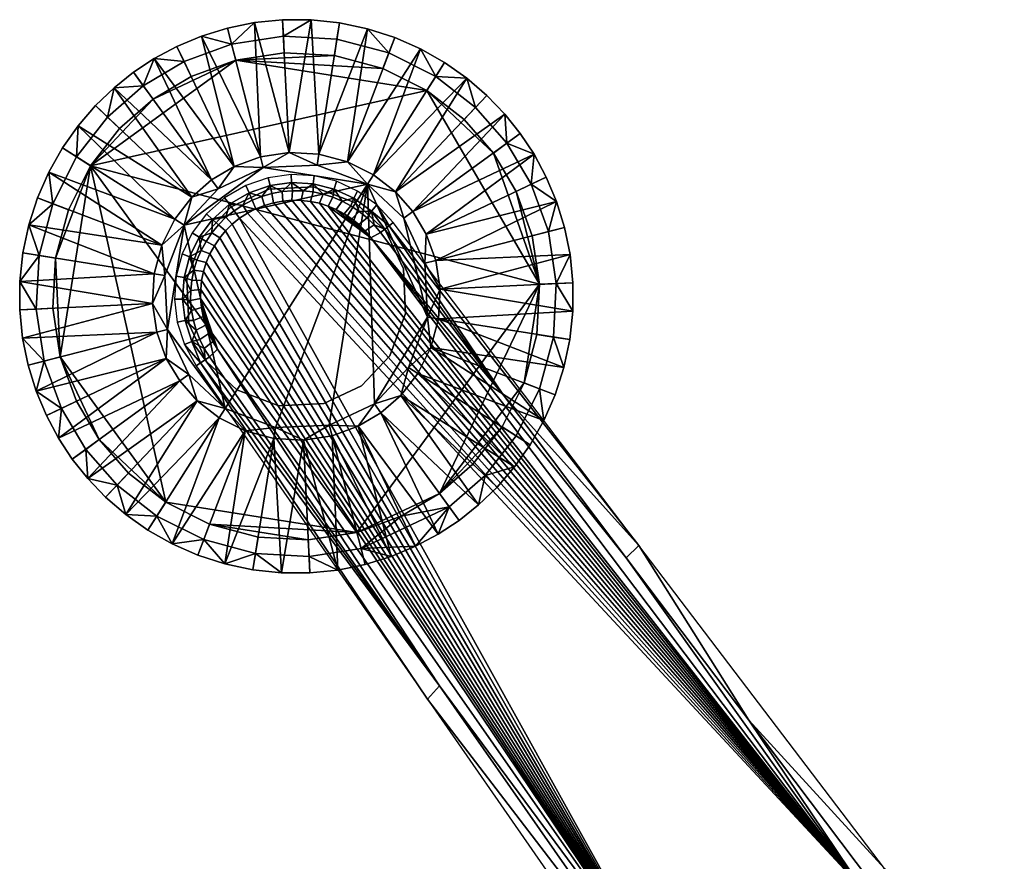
# Model space of a CAD drawing. Header units: millimetres. Extents: x -347 to 347, y -364 to 299.
# Tile 256 of 256: x -224 to -135, y 223 to 299. Entities that reach past the tile are written whole.
import ezdxf

# ---------------------------------------------------------------- set-up
doc = ezdxf.new("R2010")
doc.units = ezdxf.units.MM
doc.header["$MEASUREMENT"] = 0
doc.layers.add('nozky', color=250, linetype='Continuous')
doc.layers.add('podnoz', color=7, linetype='Continuous')

msp = doc.modelspace()

# ---------------------------------------------------------------- meshes
at = {"layer": 'nozky'}
mesh = msp.add_polyface(dxfattribs=at)
corners = [(-215.213, 289.405), (-212.19, 292.055), (-217.834, 286.045), (-204.73, 295.565), (-208.736, 294.111), (-187.471, 292.832), (-215.213, 289.405), (-217.834, 286.045), (-219.101, 286.849, 1.5), (-216.301, 290.438, 1.5), (-212.19, 292.055), (-213.072, 293.269, 1.5), (-218.951, 289.658, 3), (-217.389, 291.471, 3), (-204.73, 295.565), (-208.736, 294.111), (-209.382, 295.465, 1.5), (-205.104, 297.018, 1.5), (-200.344, 296.23), (-200.417, 297.728, 1.5), (-212.077, 295.721, 3), (-203.023, 298.972, 3), (-200.491, 299.226, 3), (-210.028, 296.818, 3), (-207.821, 297.745, 3), (-215.712, 293.08, 3), (-220.367, 287.653, 3), (-213.953, 294.482, 3), (-205.477, 298.471, 3), (-218.951, 289.658, 3), (-220.367, 287.653, 3), (-220.367, 287.653, 8), (-218.951, 289.658, 8), (-215.712, 293.08, 3), (-217.389, 291.471, 3), (-217.389, 291.471, 8), (-215.712, 293.08, 8), (-221.602, 285.474, 3), (-221.602, 285.474, 8), (-212.077, 295.721, 3), (-213.953, 294.482, 3), (-213.953, 294.482, 8), (-212.077, 295.721, 8), (-207.821, 297.745, 3), (-210.028, 296.818, 3), (-210.028, 296.818, 8), (-207.821, 297.745, 8), (-203.023, 298.972, 3), (-205.477, 298.471, 3), (-205.477, 298.471, 8), (-203.023, 298.972, 8), (-200.491, 299.226, 3), (-200.491, 299.226, 8), (-208.687, 283.208, 18), (-215.712, 293.08, 8), (-217.389, 291.471, 8), (-206.9, 284.774, 18), (-213.953, 294.482, 8), (-204.859, 285.989, 18), (-210.028, 296.818, 8), (-212.077, 295.721, 8), (-207.821, 297.745, 8), (-218.951, 289.658, 8), (-202.492, 286.848, 18), (-203.023, 298.972, 8), (-205.477, 298.471, 8), (-199.9, 287.241, 18), (-200.491, 299.226, 8), (-197.92, 299.221, 8), (-202.244, 285.88, 55), (-199.9, 287.241, 18), (-202.492, 286.848, 18), (-197.382, 286.109, 55)]
mesh.append_faces([[corners[k] for k in face] for face in [(0, 1, 2, 2), (3, 1, 4, 4), (3, 2, 1, 1), (2, 3, 5, 5), (6, 7, 8, 9), (10, 6, 9, 11), (9, 8, 12, 13), (14, 15, 16, 17), (18, 14, 17, 19), (11, 16, 15, 10), (20, 16, 11, 11), (19, 17, 21, 22), (17, 16, 23, 24), (11, 9, 25, 25), (8, 26, 12, 12), (9, 13, 25, 25), (11, 27, 20, 20), (16, 20, 23, 23), (17, 28, 21, 21), (17, 24, 28, 28), (11, 25, 27, 27), (29, 30, 31, 32), (33, 34, 35, 36), (34, 29, 32, 35), (30, 37, 38, 31), (39, 40, 41, 42), (43, 44, 45, 46), (44, 39, 42, 45), (47, 48, 49, 50), (51, 47, 50, 52), (48, 43, 46, 49), (40, 33, 36, 41), (53, 54, 55, 55), (56, 57, 54, 54), (58, 59, 60, 60), (58, 61, 59, 59), (60, 57, 56, 56), (55, 62, 53, 53), (63, 64, 65, 65), (66, 67, 64, 64), (68, 67, 66, 66), (65, 61, 63, 63), (56, 58, 60, 60), (58, 63, 61, 61), (53, 56, 54, 54), (63, 66, 64, 64), (69, 70, 71, 71), (69, 72, 70, 70)]])
mesh = msp.add_polyface(dxfattribs=at)
corners = [(-204.73, 295.565), (-200.344, 296.23), (-195.818, 295.986), (-191.438, 294.82), (-187.471, 292.832), (-184.111, 290.211), (-181.461, 287.188), (-177.286, 275.341), (-195.818, 295.986), (-200.344, 296.23), (-200.417, 297.728, 1.5), (-195.583, 297.468, 1.5), (-187.471, 292.832), (-191.438, 294.82), (-190.904, 296.222, 1.5), (-186.666, 294.098, 1.5), (-181.461, 287.188), (-184.111, 290.211), (-183.078, 291.299, 1.5), (-180.247, 288.07, 1.5), (-195.348, 298.949, 3), (-192.819, 298.413, 3), (-183.857, 293.949, 3), (-190.371, 297.624, 3), (-188.043, 296.599, 3), (-197.92, 299.221, 3), (-177.795, 287.075, 3), (-178.051, 284.38, 1.5), (-182.045, 292.386, 3), (-180.436, 290.709, 3), (-200.491, 299.226, 3), (-185.863, 295.365, 3), (-179.033, 288.951, 3), (-197.92, 299.221, 3), (-200.491, 299.226, 3), (-200.491, 299.226, 8), (-197.92, 299.221, 8), (-192.819, 298.413, 3), (-195.348, 298.949, 3), (-195.348, 298.949, 8), (-192.819, 298.413, 8), (-188.043, 296.599, 3), (-190.371, 297.624, 3), (-190.371, 297.624, 8), (-188.043, 296.599, 8), (-183.857, 293.949, 3), (-185.863, 295.365, 3), (-185.863, 295.365, 8), (-183.857, 293.949, 8), (-180.436, 290.709, 3), (-182.045, 292.386, 3), (-182.045, 292.386, 8), (-180.436, 290.709, 8), (-177.795, 287.075, 3), (-179.033, 288.951, 3), (-179.033, 288.951, 8), (-177.795, 287.075, 8), (-197.226, 287.097, 18), (-195.348, 298.949, 8), (-197.92, 299.221, 8), (-192.819, 298.413, 8), (-194.638, 286.407, 18), (-188.043, 296.599, 8), (-190.371, 297.624, 8), (-192.293, 285.233, 18), (-185.863, 295.365, 8), (-190.309, 283.684, 18), (-182.045, 292.386, 8), (-183.857, 293.949, 8), (-188.742, 281.898, 18), (-179.033, 288.951, 8), (-180.436, 290.709, 8), (-199.9, 287.241, 18), (-197.382, 286.109, 55), (-197.226, 287.097, 18), (-199.9, 287.241, 18)]
mesh.append_faces([[corners[k] for k in face] for face in [(0, 1, 2, 2), (3, 0, 2, 2), (4, 0, 3, 3), (5, 6, 4, 4), (6, 7, 4, 4), (8, 9, 10, 11), (12, 13, 14, 15), (16, 17, 18, 19), (17, 12, 15, 18), (13, 8, 11, 14), (14, 11, 20, 21), (22, 18, 15, 15), (15, 14, 23, 24), (11, 10, 25, 20), (26, 27, 19, 19), (19, 18, 28, 29), (10, 30, 25, 25), (14, 21, 23, 23), (15, 31, 22, 22), (18, 22, 28, 28), (15, 24, 31, 31), (19, 32, 26, 26), (19, 29, 32, 32), (33, 34, 35, 36), (37, 38, 39, 40), (41, 42, 43, 44), (42, 37, 40, 43), (45, 46, 47, 48), (49, 50, 51, 52), (50, 45, 48, 51), (46, 41, 44, 47), (38, 33, 36, 39), (53, 54, 55, 56), (54, 49, 52, 55), (57, 58, 59, 59), (57, 60, 58, 58), (61, 62, 63, 63), (64, 65, 62, 62), (66, 67, 68, 68), (69, 70, 71, 71), (71, 67, 66, 66), (68, 65, 64, 64), (63, 60, 61, 61), (72, 57, 59, 59), (57, 61, 60, 60), (64, 66, 68, 68), (61, 64, 62, 62), (73, 74, 75, 75)]])
mesh = msp.add_polyface(dxfattribs=at)
corners = [(-177.286, 275.341), (-217.834, 286.045), (-187.471, 292.832), (-179.404, 283.733), (-177.951, 279.729), (-181.461, 287.188), (-192.829, 284.388, 55), (-197.382, 286.109, 55), (-202.244, 285.88, 55), (-187.406, 272.38, 55), (-189.551, 281.31, 55), (-192.205, 264.549, 55), (-196.274, 262.634, 55), (-187.637, 277.241, 55), (-177.951, 279.729), (-179.404, 283.733), (-178.051, 284.38, 1.5), (-176.498, 280.102, 1.5), (-177.53, 270.815), (-177.286, 275.341), (-175.787, 275.415, 1.5), (-176.049, 270.581, 1.5), (-181.461, 287.188), (-180.247, 288.07, 1.5), (-175.045, 280.475, 3), (-174.544, 278.02, 3), (-175.771, 282.819, 3), (-176.697, 285.026, 3), (-177.795, 287.075, 3), (-174.289, 275.489, 3), (-174.295, 272.917, 3), (-175.771, 282.819, 3), (-176.697, 285.026, 3), (-176.697, 285.026, 8), (-175.771, 282.819, 8), (-177.795, 287.075, 3), (-177.795, 287.075, 8), (-174.544, 278.02, 3), (-175.045, 280.475, 3), (-175.045, 280.475, 8), (-174.544, 278.02, 8), (-174.295, 272.917, 3), (-174.289, 275.489, 3), (-174.289, 275.489, 8), (-174.295, 272.917, 8), (-190.309, 283.684, 18), (-188.742, 281.898, 18), (-180.436, 290.709, 8), (-187.527, 279.857, 18), (-176.697, 285.026, 8), (-177.795, 287.075, 8), (-175.771, 282.819, 8), (-186.668, 277.49, 18), (-174.544, 278.02, 8), (-175.045, 280.475, 8), (-186.275, 274.897, 18), (-174.289, 275.489, 8), (-174.295, 272.917, 8), (-186.42, 272.223, 18), (-179.033, 288.951, 8), (-192.829, 284.388, 55), (-192.293, 285.233, 18), (-194.638, 286.407, 18), (-189.551, 281.31, 55), (-188.742, 281.898, 18), (-190.309, 283.684, 18), (-197.226, 287.097, 18), (-197.382, 286.109, 55), (-187.637, 277.241, 55), (-186.668, 277.49, 18), (-187.527, 279.857, 18), (-186.275, 274.897, 18), (-186.42, 272.223, 18), (-187.406, 272.38, 55)]
mesh.append_faces([[corners[k] for k in face] for face in [(0, 1, 2, 2), (3, 4, 0, 0), (0, 5, 3, 3), (6, 7, 8, 8), (9, 10, 6, 6), (11, 9, 6, 6), (12, 11, 6, 6), (9, 13, 10, 10), (14, 15, 16, 17), (18, 19, 20, 21), (19, 14, 17, 20), (15, 22, 23, 16), (20, 17, 24, 25), (17, 16, 26, 26), (16, 27, 26, 26), (16, 28, 27, 27), (20, 29, 30, 30), (20, 25, 29, 29), (17, 26, 24, 24), (31, 32, 33, 34), (32, 35, 36, 33), (37, 38, 39, 40), (41, 42, 43, 44), (42, 37, 40, 43), (38, 31, 34, 39), (45, 46, 47, 47), (48, 49, 50, 50), (48, 51, 49, 49), (52, 53, 54, 54), (55, 56, 53, 53), (54, 51, 52, 52), (57, 56, 55, 55), (48, 52, 51, 51), (52, 55, 53, 53), (55, 58, 57, 57), (46, 48, 50, 50), (50, 59, 46, 46), (60, 61, 62, 62), (63, 64, 65, 65), (65, 61, 60, 60), (62, 66, 67, 67), (67, 60, 62, 62), (60, 63, 65, 65), (68, 69, 70, 70), (68, 71, 69, 69), (72, 71, 73, 73), (68, 73, 71, 71), (63, 68, 70, 64)]])
mesh = msp.add_polyface(dxfattribs=at)
corners = [(-217.834, 286.045), (-220.988, 277.698), (-219.822, 282.078), (-220.568, 268.785), (-221.232, 273.173), (-211.048, 255.682), (-209.391, 280.687, 55), (-192.829, 284.388, 55), (-202.244, 285.88, 55), (-205.689, 264.125, 55), (-206.312, 283.965, 55), (-211.111, 276.134, 55), (-210.883, 271.272, 55), (-219.822, 282.078), (-220.988, 277.698), (-222.47, 277.933, 1.5), (-221.225, 282.611, 1.5), (-217.834, 286.045), (-219.101, 286.849, 1.5), (-221.232, 273.173), (-222.73, 273.099, 1.5), (-223.416, 280.697, 3), (-221.602, 285.474, 3), (-220.367, 287.653, 3), (-224.223, 275.597, 3), (-224.229, 273.025, 3), (-223.951, 278.167, 3), (-222.626, 283.144, 3), (-224.223, 275.597, 3), (-224.229, 273.025, 3), (-224.229, 273.025, 8), (-224.223, 275.597, 8), (-223.416, 280.697, 3), (-223.951, 278.167, 3), (-223.951, 278.167, 8), (-223.416, 280.697, 8), (-221.602, 285.474, 3), (-222.626, 283.144, 3), (-222.626, 283.144, 8), (-221.602, 285.474, 8), (-212.244, 273.616, 18), (-224.223, 275.597, 8), (-224.229, 273.025, 8), (-212.1, 276.29, 18), (-223.416, 280.697, 8), (-223.951, 278.167, 8), (-211.41, 278.878, 18), (-222.626, 283.144, 8), (-210.235, 281.223, 18), (-220.367, 287.653, 8), (-221.602, 285.474, 8), (-218.951, 289.658, 8), (-208.687, 283.208, 18), (-211.111, 276.134, 55), (-211.41, 278.878, 18), (-212.1, 276.29, 18), (-209.391, 280.687, 55), (-210.235, 281.223, 18), (-206.312, 283.965, 55), (-206.9, 284.774, 18), (-208.687, 283.208, 18), (-204.859, 285.989, 18), (-202.492, 286.848, 18), (-202.244, 285.88, 55), (-212.244, 273.616, 18), (-210.883, 271.272, 55)]
mesh.append_faces([[corners[k] for k in face] for face in [(0, 1, 2, 2), (3, 1, 0, 0), (3, 4, 1, 1), (5, 3, 0, 0), (6, 7, 8, 8), (6, 9, 7, 7), (6, 8, 10, 10), (6, 11, 12, 12), (12, 9, 6, 6), (13, 14, 15, 16), (17, 13, 16, 18), (14, 19, 20, 15), (21, 16, 15, 15), (18, 16, 22, 23), (15, 20, 24, 24), (20, 25, 24, 24), (15, 26, 21, 21), (16, 27, 22, 22), (16, 21, 27, 27), (15, 24, 26, 26), (28, 29, 30, 31), (32, 33, 34, 35), (36, 37, 38, 39), (37, 32, 35, 38), (33, 28, 31, 34), (40, 41, 42, 42), (43, 44, 45, 45), (46, 47, 44, 44), (48, 49, 50, 50), (48, 51, 49, 49), (50, 47, 46, 46), (45, 41, 43, 43), (40, 43, 41, 41), (46, 48, 50, 50), (48, 52, 51, 51), (43, 46, 44, 44), (53, 54, 55, 55), (56, 57, 54, 54), (58, 59, 60, 60), (58, 61, 59, 59), (60, 57, 56, 56), (62, 61, 63, 63), (55, 64, 53, 53), (65, 53, 64, 64), (56, 58, 60, 60), (58, 63, 61, 61), (53, 56, 54, 54)]])
mesh = msp.add_polyface(dxfattribs=at)
corners = [(-220.568, 268.785), (-217.058, 261.325), (-219.113, 264.78), (-211.048, 255.682), (-217.834, 286.045), (-193.787, 252.948), (-208.967, 267.203, 55), (-205.689, 264.125, 55), (-210.883, 271.272, 55), (-201.137, 262.405, 55), (-192.829, 284.388, 55), (-219.113, 264.78), (-217.058, 261.325), (-218.271, 260.444, 1.5), (-220.467, 264.134, 1.5), (-221.232, 273.173), (-220.568, 268.785), (-222.021, 268.412, 1.5), (-222.73, 273.099, 1.5), (-214.407, 258.303), (-215.44, 257.215, 1.5), (-218.082, 257.804, 3), (-222.747, 265.695, 3), (-223.975, 270.493, 3), (-224.229, 273.025, 3), (-219.484, 259.562, 3), (-220.723, 261.439, 3), (-221.82, 263.488, 3), (-223.474, 268.039, 3), (-220.723, 261.439, 3), (-219.484, 259.562, 3), (-219.484, 259.562, 8), (-220.723, 261.439, 8), (-222.747, 265.695, 3), (-221.82, 263.488, 3), (-221.82, 263.488, 8), (-222.747, 265.695, 8), (-223.975, 270.493, 3), (-223.474, 268.039, 3), (-223.474, 268.039, 8), (-223.975, 270.493, 8), (-224.229, 273.025, 3), (-224.229, 273.025, 8), (-218.082, 257.804, 3), (-218.082, 257.804, 8), (-209.776, 266.615, 18), (-219.484, 259.562, 8), (-218.082, 257.804, 8), (-220.723, 261.439, 8), (-216.473, 256.127, 8), (-208.211, 264.829, 18), (-210.991, 268.657, 18), (-222.747, 265.695, 8), (-221.82, 263.488, 8), (-211.851, 271.023, 18), (-223.474, 268.039, 8), (-212.244, 273.616, 18), (-224.229, 273.025, 8), (-223.975, 270.493, 8), (-206.225, 263.281, 18), (-214.66, 254.564, 8), (-201.137, 262.405, 55), (-203.881, 262.106, 18), (-201.293, 261.417, 18), (-205.689, 264.125, 55), (-208.211, 264.829, 18), (-206.225, 263.281, 18), (-208.967, 267.203, 55), (-209.776, 266.615, 18), (-210.883, 271.272, 55), (-211.851, 271.023, 18), (-210.991, 268.657, 18), (-212.244, 273.616, 18)]
mesh.append_faces([[corners[k] for k in face] for face in [(0, 1, 2, 2), (1, 0, 3, 3), (4, 5, 3, 3), (6, 7, 8, 8), (9, 10, 7, 7), (11, 12, 13, 14), (15, 16, 17, 18), (16, 11, 14, 17), (12, 19, 20, 13), (21, 13, 20, 20), (22, 17, 14, 14), (18, 17, 23, 24), (14, 13, 25, 26), (14, 27, 22, 22), (14, 26, 27, 27), (17, 28, 23, 23), (17, 22, 28, 28), (13, 21, 25, 25), (29, 30, 31, 32), (33, 34, 35, 36), (34, 29, 32, 35), (37, 38, 39, 40), (41, 37, 40, 42), (38, 33, 36, 39), (30, 43, 44, 31), (45, 46, 47, 47), (45, 48, 46, 46), (47, 49, 50, 50), (51, 52, 53, 53), (54, 55, 52, 52), (56, 57, 58, 58), (58, 55, 54, 54), (53, 48, 51, 51), (50, 45, 47, 47), (45, 51, 48, 48), (54, 56, 58, 58), (51, 54, 52, 52), (59, 50, 60, 60), (61, 62, 63, 63), (64, 65, 66, 66), (67, 68, 65, 65), (69, 70, 71, 71), (69, 72, 70, 70), (71, 68, 67, 67), (66, 62, 64, 64), (61, 64, 62, 62), (67, 69, 71, 71), (64, 67, 65, 65)]])
mesh = msp.add_polyface(dxfattribs=at)
corners = [(-217.834, 286.045), (-177.286, 275.341), (-193.787, 252.948), (-186.328, 256.458), (-178.696, 266.436), (-177.53, 270.815), (-180.685, 262.468), (-183.305, 259.109), (-187.406, 272.38, 55), (-192.205, 264.549, 55), (-189.127, 267.826, 55), (-196.274, 262.634, 55), (-192.829, 284.388, 55), (-201.137, 262.405, 55), (-180.685, 262.468), (-178.696, 266.436), (-177.295, 265.902, 1.5), (-179.418, 261.664, 1.5), (-183.305, 259.109), (-182.217, 258.076, 1.5), (-177.53, 270.815), (-176.049, 270.581, 1.5), (-175.104, 267.817, 3), (-175.893, 265.369, 3), (-178.151, 260.86, 3), (-179.566, 258.855, 3), (-176.916, 263.04, 3), (-175.787, 275.415, 1.5), (-174.295, 272.917, 3), (-174.566, 270.346, 3), (-175.104, 267.817, 3), (-174.566, 270.346, 3), (-174.566, 270.346, 8), (-175.104, 267.817, 8), (-176.916, 263.04, 3), (-175.893, 265.369, 3), (-175.893, 265.369, 8), (-176.916, 263.04, 8), (-179.566, 258.855, 3), (-178.151, 260.86, 3), (-178.151, 260.86, 8), (-179.566, 258.855, 8), (-174.295, 272.917, 3), (-174.295, 272.917, 8), (-186.42, 272.223, 18), (-174.566, 270.346, 8), (-174.295, 272.917, 8), (-175.104, 267.817, 8), (-187.108, 269.635, 18), (-176.916, 263.04, 8), (-175.893, 265.369, 8), (-188.283, 267.291, 18), (-178.151, 260.86, 8), (-189.832, 265.306, 18), (-181.129, 257.043, 8), (-179.566, 258.855, 8), (-182.807, 255.434, 8), (-191.618, 263.74, 18), (-193.659, 262.525, 18), (-186.441, 252.793, 8), (-192.205, 264.549, 55), (-193.659, 262.525, 18), (-191.618, 263.74, 18), (-196.274, 262.634, 55), (-196.025, 261.665, 18), (-201.137, 262.405, 55), (-201.293, 261.417, 18), (-198.619, 261.272, 18), (-187.406, 272.38, 55), (-187.108, 269.635, 18), (-186.42, 272.223, 18), (-189.127, 267.826, 55), (-188.283, 267.291, 18), (-189.832, 265.306, 18)]
mesh.append_faces([[corners[k] for k in face] for face in [(0, 1, 2, 2), (2, 1, 3, 3), (3, 1, 4, 4), (4, 1, 5, 5), (3, 4, 6, 6), (3, 6, 7, 7), (8, 9, 10, 10), (11, 12, 13, 13), (14, 15, 16, 17), (18, 14, 17, 19), (15, 20, 21, 16), (16, 21, 22, 23), (19, 17, 24, 25), (17, 16, 26, 24), (21, 27, 28, 29), (21, 29, 22, 22), (16, 23, 26, 26), (30, 31, 32, 33), (34, 35, 36, 37), (35, 30, 33, 36), (38, 39, 40, 41), (39, 34, 37, 40), (31, 42, 43, 32), (44, 45, 46, 46), (44, 47, 45, 45), (48, 49, 50, 50), (51, 52, 49, 49), (50, 47, 48, 48), (44, 48, 47, 47), (48, 51, 49, 49), (53, 54, 55, 55), (53, 56, 54, 54), (53, 57, 56, 56), (51, 53, 55, 55), (55, 52, 51, 51), (57, 58, 59, 59), (60, 61, 62, 62), (63, 64, 61, 61), (65, 66, 67, 67), (67, 64, 63, 63), (63, 65, 67, 67), (68, 69, 70, 70), (71, 72, 69, 69), (68, 71, 69, 69), (60, 62, 73, 73), (73, 71, 60, 60), (73, 72, 71, 71), (60, 63, 61, 61)]])
mesh = msp.add_polyface(dxfattribs=at)
corners = [(-193.787, 252.948), (-207.08, 253.694), (-211.048, 255.682), (-198.176, 252.283), (-202.701, 252.528), (-186.328, 256.458), (-189.782, 254.403), (-214.407, 258.303), (-217.058, 261.325), (-185.446, 255.245, 1.5), (-189.782, 254.403), (-186.328, 256.458), (-193.787, 252.948), (-193.414, 251.495, 1.5), (-214.407, 258.303), (-211.048, 255.682), (-211.852, 254.416, 1.5), (-215.44, 257.215, 1.5), (-207.08, 253.694), (-207.613, 252.292, 1.5), (-188.49, 251.695, 3), (-210.477, 251.914, 3), (-214.66, 254.564, 3), (-183.305, 259.109), (-182.217, 258.076, 1.5), (-182.807, 255.434, 3), (-184.564, 254.031, 3), (-186.441, 252.793, 3), (-212.656, 253.149, 3), (-216.473, 256.127, 3), (-218.082, 257.804, 3), (-181.129, 257.043, 3), (-179.566, 258.855, 3), (-186.441, 252.793, 3), (-184.564, 254.031, 3), (-184.564, 254.031, 8), (-186.441, 252.793, 8), (-214.66, 254.564, 3), (-212.656, 253.149, 3), (-212.656, 253.149, 8), (-214.66, 254.564, 8), (-218.082, 257.804, 3), (-216.473, 256.127, 3), (-216.473, 256.127, 8), (-218.082, 257.804, 8), (-182.807, 255.434, 3), (-181.129, 257.043, 3), (-181.129, 257.043, 8), (-182.807, 255.434, 8), (-179.566, 258.855, 3), (-179.566, 258.855, 8), (-191.618, 263.74, 18), (-186.441, 252.793, 8), (-184.564, 254.031, 8), (-193.659, 262.525, 18), (-188.49, 251.695, 8), (-196.025, 261.665, 18), (-193.041, 250.042, 8), (-190.697, 250.769, 8), (-195.496, 249.542, 8), (-203.881, 262.106, 18), (-208.146, 250.89, 8), (-205.699, 250.101, 8), (-210.477, 251.914, 8), (-203.17, 249.565, 8), (-201.293, 261.417, 18), (-198.027, 249.287, 8), (-198.619, 261.272, 18), (-206.225, 263.281, 18), (-214.66, 254.564, 8), (-212.656, 253.149, 8), (-208.211, 264.829, 18), (-216.473, 256.127, 8), (-200.6, 249.293, 8), (-182.807, 255.434, 8)]
mesh.append_faces([[corners[k] for k in face] for face in [(0, 1, 2, 2), (1, 3, 4, 4), (0, 5, 6, 6), (3, 1, 0, 0), (7, 8, 2, 2), (9, 10, 11, 11), (12, 10, 13, 13), (14, 15, 16, 17), (15, 18, 19, 16), (20, 13, 9, 9), (21, 16, 19, 19), (17, 16, 22, 22), (9, 13, 10, 10), (11, 23, 24, 9), (9, 24, 25, 26), (9, 26, 27, 27), (9, 27, 20, 20), (16, 28, 22, 22), (17, 29, 30, 30), (17, 22, 29, 29), (16, 21, 28, 28), (24, 31, 25, 25), (24, 32, 31, 31), (33, 34, 35, 36), (37, 38, 39, 40), (41, 42, 43, 44), (42, 37, 40, 43), (45, 46, 47, 48), (34, 45, 48, 35), (46, 49, 50, 47), (51, 52, 53, 53), (54, 55, 52, 52), (56, 57, 58, 58), (56, 59, 57, 57), (58, 55, 54, 54), (60, 61, 62, 62), (60, 63, 61, 61), (62, 64, 65, 65), (66, 59, 67, 67), (68, 69, 70, 70), (71, 72, 69, 69), (70, 63, 68, 68), (54, 56, 58, 58), (56, 67, 59, 59), (65, 60, 62, 62), (60, 68, 63, 63), (67, 65, 73, 73), (51, 53, 74, 74)]])
mesh = msp.add_polyface(dxfattribs=at)
corners = [(-198.176, 252.283), (-193.787, 252.948), (-193.414, 251.495, 1.5), (-198.102, 250.785, 1.5), (-207.08, 253.694), (-202.701, 252.528), (-202.936, 251.046, 1.5), (-207.613, 252.292, 1.5), (-198.027, 249.287, 3), (-200.6, 249.293, 3), (-193.041, 250.042, 3), (-195.496, 249.542, 3), (-205.699, 250.101, 3), (-188.49, 251.695, 3), (-190.697, 250.769, 3), (-203.17, 249.565, 3), (-208.146, 250.89, 3), (-210.477, 251.914, 3), (-190.697, 250.769, 3), (-188.49, 251.695, 3), (-188.49, 251.695, 8), (-190.697, 250.769, 8), (-186.441, 252.793, 3), (-186.441, 252.793, 8), (-195.496, 249.542, 3), (-193.041, 250.042, 3), (-193.041, 250.042, 8), (-195.496, 249.542, 8), (-200.6, 249.293, 3), (-198.027, 249.287, 3), (-198.027, 249.287, 8), (-200.6, 249.293, 8), (-205.699, 250.101, 3), (-203.17, 249.565, 3), (-203.17, 249.565, 8), (-205.699, 250.101, 8), (-210.477, 251.914, 3), (-208.146, 250.89, 3), (-208.146, 250.89, 8), (-210.477, 251.914, 8), (-212.656, 253.149, 3), (-212.656, 253.149, 8), (-198.619, 261.272, 18), (-200.6, 249.293, 8), (-198.027, 249.287, 8), (-201.293, 261.417, 18), (-203.17, 249.565, 8), (-155.664, 164.563, 300), (-152.133, 163.884, 300), (-153.846, 164.398, 296), (-155.664, 164.563, 296), (-157.477, 164.358, 296), (-159.178, 163.806, 300), (-159.178, 163.806, 296), (-152.133, 163.884, 296), (-150.613, 163.08, 296), (-159.178, 163.806, 300), (-161.928, 161.927, 300), (-155.664, 164.563, 300), (-160.277, 163.23, 286.875), (-160.68, 162.968, 296), (-158.398, 164.105, 286.804), (-159.361, 163.723, 286.846), (-154.275, 164.471, 286.539), (-153.239, 164.258, 286.451), (-156.371, 164.527, 286.691), (-157.398, 164.375, 286.753), (-155.326, 164.561, 286.619), (-151.303, 163.491, 286.259), (-152.246, 163.93, 286.357)]
mesh.append_faces([[corners[k] for k in face] for face in [(0, 1, 2, 3), (4, 5, 6, 7), (5, 0, 3, 6), (6, 3, 8, 9), (3, 2, 10, 11), (7, 6, 12, 12), (2, 13, 14, 14), (3, 11, 8, 8), (2, 14, 10, 10), (6, 15, 12, 12), (7, 16, 17, 17), (7, 12, 16, 16), (6, 9, 15, 15), (18, 19, 20, 21), (19, 22, 23, 20), (24, 25, 26, 27), (28, 29, 30, 31), (29, 24, 27, 30), (25, 18, 21, 26), (32, 33, 34, 35), (36, 37, 38, 39), (37, 32, 35, 38), (40, 36, 39, 41), (33, 28, 31, 34), (42, 43, 44, 44), (45, 46, 43, 43), (47, 48, 49, 50), (47, 51, 52, 52), (52, 51, 53, 53), (47, 50, 51, 51), (48, 54, 49, 49), (55, 54, 48, 48), (56, 57, 58, 58), (59, 60, 53, 53), (53, 51, 61, 61), (59, 53, 62, 62), (63, 50, 49, 49), (54, 64, 49, 49), (65, 51, 50, 50), (53, 61, 62, 62), (51, 66, 61, 61), (50, 67, 65, 65), (49, 64, 63, 63), (63, 67, 50, 50), (65, 66, 51, 51), (54, 68, 69, 69), (69, 64, 54, 54)]])
at = {"layer": 'podnoz'}
mesh = msp.add_polyface(dxfattribs=at)
corners = [(-196.393, 282.403, 94.14), (-192.527, 279.532, 94.881), (-195.644, 282.083, 94.252), (-193.623, 280.725, 94.62), (-193.046, 280.155, 94.75), (-194.252, 281.24, 94.493), (-194.928, 281.693, 94.37), (-148.207, 220.838, 106.81), (-198.803, 282.914, 93.848), (-199.646, 282.922, 93.768), (-191.645, 280.008, 93.938), (-192.223, 280.703, 93.807), (-193.046, 280.155, 94.75), (-192.527, 279.532, 94.881), (-192.867, 281.34, 93.678), (-193.571, 281.914, 93.551), (-194.252, 281.24, 94.493), (-193.623, 280.725, 94.62), (-194.326, 282.42, 93.428), (-195.125, 282.854, 93.31), (-195.644, 282.083, 94.252), (-194.928, 281.693, 94.37), (-195.961, 283.211, 93.198), (-196.828, 283.487, 93.093), (-197.17, 282.651, 94.035), (-196.393, 282.403, 94.14), (-197.719, 283.677, 92.996), (-198.65, 283.78, 92.906), (-198.803, 282.914, 93.848), (-197.967, 282.822, 93.938), (-199.592, 283.789, 92.826), (-200.53, 283.705, 92.757), (-200.486, 282.847, 93.699), (-199.646, 282.922, 93.768), (-201.458, 283.532, 92.699), (-202.365, 283.271, 92.653), (-202.132, 282.458, 93.596), (-201.318, 282.692, 93.641), (-203.242, 282.924, 92.62), (-204.081, 282.493, 92.6), (-203.67, 281.761, 93.542), (-202.918, 282.147, 93.562), (-204.377, 281.301, 93.535), (-204.871, 281.98, 92.593), (-194.07, 283.119, 77.17), (-192.462, 281.955, 77.424), (-191.991, 282.516, 61.074), (-193.717, 283.76, 60.846), (-195.846, 283.941, 76.941), (-195.619, 284.637, 60.641), (-197.732, 284.411, 76.743), (-197.64, 285.137, 60.463), (-199.676, 284.519, 76.579), (-199.721, 285.249, 60.317), (-201.621, 284.254, 76.456), (-201.801, 284.963, 60.207), (-203.513, 283.606, 76.379), (-203.822, 284.269, 60.138), (-190.883, 280.612, 72.193), (-190.502, 280.914, 61.32), (-193.571, 281.914, 93.551), (-196.828, 283.487, 93.093), (-195.125, 282.854, 93.31), (-191.264, 280.31, 83.066), (-192.223, 280.703, 93.807), (-191.645, 280.008, 93.938), (-198.65, 283.78, 92.906), (-200.53, 283.705, 92.757), (-205.295, 282.564, 76.352), (-204.081, 282.493, 92.6), (-202.365, 283.271, 92.653), (-192.867, 281.34, 93.678), (-194.326, 282.42, 93.428), (-195.961, 283.211, 93.198), (-197.719, 283.677, 92.996), (-199.592, 283.789, 92.826), (-201.458, 283.532, 92.699), (-203.242, 282.924, 92.62), (-180.564, 265.334, 96.922), (-180.564, 265.334, 96.922), (-168.334, 251.756, 65.487)]
mesh.append_faces([[corners[k] for k in face] for face in [(0, 1, 2, 2), (3, 1, 4, 4), (1, 3, 5, 5), (5, 6, 1, 1), (6, 2, 1, 1), (7, 8, 9, 9), (10, 11, 12, 13), (14, 15, 16, 17), (11, 14, 17, 12), (18, 19, 20, 21), (22, 23, 24, 25), (19, 22, 25, 20), (15, 18, 21, 16), (26, 27, 28, 29), (30, 31, 32, 33), (27, 30, 33, 28), (34, 35, 36, 37), (38, 39, 40, 41), (35, 38, 41, 36), (31, 34, 37, 32), (23, 26, 29, 24), (42, 40, 39, 43), (44, 45, 46, 47), (48, 44, 47, 49), (50, 48, 49, 51), (52, 50, 51, 53), (54, 52, 53, 55), (56, 54, 55, 57), (46, 58, 59, 59), (45, 58, 46, 46), (45, 44, 60, 60), (48, 50, 61, 61), (62, 44, 48, 48), (45, 63, 58, 58), (64, 65, 63, 63), (52, 66, 50, 50), (52, 54, 67, 67), (56, 68, 69, 69), (70, 54, 56, 56), (63, 45, 64, 64), (64, 45, 71, 71), (44, 72, 60, 60), (44, 62, 72, 72), (73, 48, 61, 61), (74, 61, 50, 50), (48, 73, 62, 62), (50, 66, 74, 74), (75, 52, 67, 67), (67, 54, 76, 76), (77, 70, 56, 56), (56, 69, 77, 77), (76, 54, 70, 70), (52, 75, 66, 66), (45, 60, 71, 71), (78, 10, 13, 13), (65, 79, 63, 63), (63, 79, 58, 58), (80, 59, 58, 58)]])
mesh = msp.add_polyface(dxfattribs=at)
corners = [(-207.152, 270.895, 94.62), (-206.789, 270.17, 94.75), (-206.356, 269.485, 94.881), (-207.819, 273.236, 94.252), (-207.893, 274.048, 94.14), (-207.67, 272.435, 94.37), (-207.447, 271.653, 94.493), (-204.871, 281.98, 92.593), (-205.603, 281.388, 92.6), (-205.033, 280.77, 93.542), (-204.377, 281.301, 93.535), (-206.271, 280.724, 92.62), (-206.873, 279.997, 92.653), (-206.172, 279.523, 93.596), (-205.633, 280.175, 93.562), (-207.401, 279.214, 92.699), (-207.853, 278.385, 92.757), (-207.05, 278.079, 93.699), (-206.646, 278.822, 93.641), (-208.222, 277.518, 92.826), (-208.504, 276.621, 92.906), (-207.633, 276.498, 93.848), (-207.381, 277.302, 93.768), (-208.695, 275.702, 92.996), (-208.789, 274.797, 93.093), (-207.889, 274.863, 94.035), (-207.805, 275.674, 93.938), (-208.795, 273.887, 93.198), (-208.713, 272.981, 93.31), (-207.819, 273.236, 94.252), (-207.893, 274.048, 94.14), (-208.547, 272.087, 93.428), (-208.299, 271.213, 93.551), (-207.447, 271.653, 94.493), (-207.67, 272.435, 94.37), (-207.971, 270.367, 93.678), (-207.564, 269.557, 93.807), (-206.789, 270.17, 94.75), (-207.152, 270.895, 94.62), (-207.082, 268.791, 93.938), (-206.356, 269.485, 94.881), (-205.295, 282.564, 76.352), (-203.513, 283.606, 76.379), (-203.822, 284.269, 60.138), (-205.725, 283.156, 60.114), (-206.836, 281.191, 76.379), (-207.371, 281.69, 60.138), (-208.037, 279.593, 76.456), (-208.656, 279.982, 60.207), (-208.891, 277.825, 76.579), (-209.57, 278.092, 60.317), (-209.389, 275.943, 76.743), (-210.107, 276.079, 60.463), (-209.524, 274.003, 76.941), (-210.256, 274.002, 60.641), (-209.291, 272.06, 77.17), (-210.01, 271.922, 60.846), (-208.681, 270.171, 77.424), (-209.359, 269.896, 61.074), (-205.603, 281.388, 92.6), (-207.853, 278.385, 92.757), (-208.504, 276.621, 92.906), (-207.892, 268.254, 72.193), (-208.297, 267.986, 61.32), (-208.789, 274.797, 93.093), (-208.299, 271.213, 93.551), (-207.971, 270.367, 93.678), (-207.564, 269.557, 93.807), (-207.486, 268.523, 83.066), (-207.082, 268.791, 93.938), (-208.713, 272.981, 93.31), (-206.873, 279.997, 92.653), (-204.871, 281.98, 92.593), (-204.081, 282.493, 92.6), (-208.695, 275.702, 92.996), (-208.795, 273.887, 93.198), (-208.547, 272.087, 93.428), (-206.271, 280.724, 92.62), (-207.401, 279.214, 92.699), (-208.222, 277.518, 92.826)]
mesh.append_faces([[corners[k] for k in face] for face in [(0, 1, 2, 2), (3, 2, 4, 4), (5, 6, 2, 2), (2, 3, 5, 5), (0, 2, 6, 6), (7, 8, 9, 10), (11, 12, 13, 14), (8, 11, 14, 9), (15, 16, 17, 18), (19, 20, 21, 22), (16, 19, 22, 17), (15, 18, 13, 12), (23, 24, 25, 26), (27, 28, 29, 30), (24, 27, 30, 25), (31, 32, 33, 34), (35, 36, 37, 38), (32, 35, 38, 33), (28, 31, 34, 29), (23, 26, 21, 20), (39, 40, 37, 36), (41, 42, 43, 44), (45, 41, 44, 46), (47, 45, 46, 48), (49, 47, 48, 50), (51, 49, 50, 52), (53, 51, 52, 54), (55, 53, 54, 56), (57, 55, 56, 58), (59, 41, 45, 45), (47, 49, 60, 60), (49, 51, 61, 61), (62, 58, 63, 63), (62, 57, 58, 58), (64, 51, 53, 53), (55, 57, 65, 65), (65, 57, 66, 66), (67, 68, 69, 69), (57, 68, 67, 67), (67, 66, 57, 57), (53, 55, 70, 70), (62, 68, 57, 57), (45, 47, 71, 71), (41, 72, 73, 73), (64, 74, 51, 51), (53, 75, 64, 64), (76, 55, 65, 65), (70, 55, 76, 76), (53, 70, 75, 75), (74, 61, 51, 51), (45, 71, 77, 77), (71, 47, 78, 78), (61, 79, 49, 49), (79, 60, 49, 49), (78, 47, 60, 60), (45, 77, 59, 59), (41, 59, 72, 72)]])
mesh = msp.add_polyface(dxfattribs=at)
corners = [(-190.816, 268.898, 64), (-193.381, 266.167, 64), (-193.381, 266.167, 56), (-190.816, 268.898, 56), (-189.383, 272.692, 64), (-189.383, 272.692, 56), (-189.573, 276.744, 64), (-189.573, 276.744, 56), (-191.169, 280.135, 64), (-191.169, 280.135, 56), (-193.9, 282.7, 64), (-193.9, 282.7, 56), (-197.695, 284.134, 64), (-197.695, 284.134, 56), (-201.746, 283.942, 64), (-201.746, 283.942, 56), (-205.137, 282.347, 64), (-205.137, 282.347, 56), (-207.702, 279.615, 64), (-207.702, 279.615, 56), (-209.137, 275.821, 64), (-209.137, 275.821, 56), (-208.945, 271.77, 64), (-208.945, 271.77, 56), (-207.35, 268.379, 64), (-207.35, 268.379, 56), (-204.617, 265.814, 64), (-204.617, 265.814, 56), (-200.824, 264.38, 64), (-200.824, 264.38, 56), (-196.771, 264.571, 64), (-196.771, 264.571, 56)]
mesh.append_faces([[corners[k] for k in face] for face in [(0, 1, 2, 3), (4, 0, 3, 5), (6, 4, 5, 7), (8, 6, 7, 9), (10, 8, 9, 11), (12, 10, 11, 13), (14, 12, 13, 15), (16, 14, 15, 17), (18, 16, 17, 19), (20, 18, 19, 21), (22, 20, 21, 23), (24, 22, 23, 25), (26, 24, 25, 27), (28, 26, 27, 29), (30, 28, 29, 31), (1, 30, 31, 2)]])
mesh = msp.add_polyface(dxfattribs=at)
corners = [(-196.393, 282.403, 94.14), (-148.207, 220.838, 106.81), (-192.527, 279.532, 94.881), (-197.17, 282.651, 94.035), (-197.967, 282.822, 93.938), (-198.803, 282.914, 93.848), (-199.646, 282.922, 93.768), (-200.486, 282.847, 93.699), (-201.318, 282.692, 93.641), (-202.132, 282.458, 93.596), (-202.918, 282.147, 93.562), (-203.67, 281.761, 93.542), (-204.377, 281.301, 93.535), (-207.381, 277.302, 93.768), (-207.633, 276.498, 93.848), (-164.842, 210.071, 106.637), (-207.889, 274.863, 94.035), (-207.805, 275.674, 93.938), (-207.05, 278.079, 93.699), (-205.033, 280.77, 93.542), (-205.633, 280.175, 93.562), (-206.646, 278.822, 93.641), (-206.172, 279.523, 93.596), (-207.893, 274.048, 94.14), (-206.356, 269.485, 94.881), (-16.202, 19.814, 145.844), (-206.356, 269.485, 94.881), (-207.082, 268.791, 93.938), (-186.324, 239.085, 99.818), (-164.842, 210.071, 106.637), (-165.566, 209.379, 105.697), (-144.808, 179.673, 111.572), (-123.327, 150.656, 118.383), (-124.049, 149.966, 117.444), (-207.892, 268.254, 72.193), (-208.297, 267.986, 61.32), (-187.416, 237.892, 65.487), (-165.566, 209.379, 105.697), (-166.535, 207.798, 69.653), (-186.324, 239.085, 99.818), (-144.808, 179.673, 111.572), (-124.771, 147.609, 77.974), (-207.486, 268.523, 83.066), (-207.082, 268.791, 93.938), (-192.527, 279.532, 94.881), (-169.484, 250.661, 99.905), (-180.564, 265.334, 96.922), (-148.207, 220.838, 106.81), (-158.405, 235.987, 102.888), (-136.246, 206.639, 108.851), (-147.326, 221.313, 105.87), (-125.166, 191.965, 111.832), (-103.886, 162.143, 118.728), (-114.086, 177.291, 114.811), (-86.386, 140.604, 122.254), (-103.007, 162.617, 117.79), (-103.007, 162.617, 117.79), (-86.386, 140.604, 122.254), (-101.828, 164.279, 77.974), (-114.086, 177.291, 114.811), (-125.166, 191.965, 111.832), (-146.166, 222.597, 69.653), (-136.246, 206.639, 108.851), (-147.326, 221.313, 105.87), (-158.405, 235.987, 102.888), (-168.334, 251.756, 65.487), (-169.484, 250.661, 99.905), (-180.564, 265.334, 96.922), (-190.883, 280.612, 72.193)]
mesh.append_faces([[corners[k] for k in face] for face in [(0, 1, 2, 2), (3, 1, 0, 0), (1, 3, 4, 4), (4, 5, 1, 1), (6, 7, 1, 1), (8, 1, 7, 7), (1, 8, 9, 9), (1, 9, 10, 10), (10, 11, 1, 1), (11, 12, 1, 1), (13, 14, 15, 15), (16, 15, 17, 17), (17, 15, 14, 14), (18, 13, 15, 15), (15, 19, 20, 20), (21, 15, 22, 22), (20, 22, 15, 15), (15, 21, 18, 18), (12, 19, 15, 15), (23, 24, 15, 15), (15, 1, 12, 12), (16, 23, 15, 15), (25, 1, 15, 15), (26, 27, 28, 28), (29, 30, 31, 31), (29, 28, 30, 30), (29, 26, 28, 28), (32, 29, 31, 33), (34, 35, 36, 36), (37, 36, 38, 38), (36, 39, 34, 34), (40, 38, 41, 41), (39, 42, 34, 34), (36, 37, 39, 39), (40, 37, 38, 38), (42, 39, 43, 43), (44, 45, 46, 46), (45, 47, 48, 48), (47, 45, 44, 44), (49, 50, 47, 47), (48, 47, 50, 50), (47, 51, 49, 49), (51, 52, 53, 53), (52, 51, 47, 47), (54, 55, 52, 52), (53, 52, 55, 55), (56, 57, 58, 58), (56, 58, 59, 59), (60, 59, 58, 58), (60, 61, 62, 62), (63, 62, 61, 61), (63, 61, 64, 64), (58, 61, 60, 60), (65, 64, 61, 61), (66, 65, 67, 67), (65, 68, 67, 67), (65, 66, 64, 64)]])

doc.saveas('drawing.dxf')
